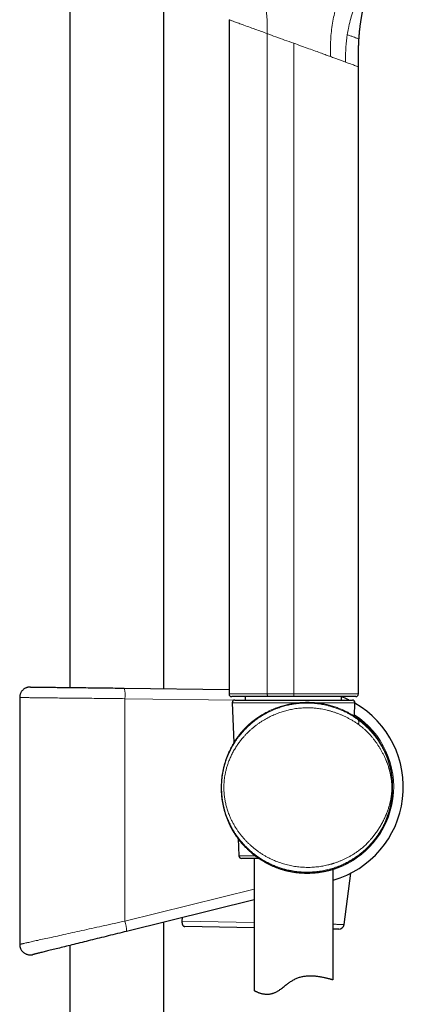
# Model space of a CAD drawing. Header units: millimetres. Extents: x 8 to 971, y 12 to 977.
# Tile 187 of 196: x 582 to 655, y 561 to 748. Entities that reach past the tile are written whole.
import ezdxf

# ---------------------------------------------------------------- set-up
doc = ezdxf.new("R2010")
doc.units = ezdxf.units.MM

msp = doc.modelspace()

# ---------------------------------------------------------------- linework, layer by layer
at = {"color": 7, "linetype": 'Continuous', "lineweight": 30}
for p, q in [((609.31, 621.22), (609.31, 913.41)), ((591.51, 906.84), (591.51, 621.44)), ((621.68, 747.83), (621.68, 620.2)), ((646.18, 620.2), (646.18, 738.92)), ((601.82, 621.31), (621.68, 621.08)), ((582.02, 619.52), (582.02, 572.81)), ((629.13, 619.7), (622.19, 619.7)), ((622.78, 619.06), (645.04, 619.06)), ((624.81, 619.06), (624.81, 619.7)), ((633.93, 619.7), (629.13, 619.7)), ((645.68, 619.7), (633.93, 619.7)), ((643.01, 619.06), (643.01, 619.7)), ((622.28, 618.54), (622.61, 610.99)), ((645.43, 616.01), (645.54, 618.54)), ((622.71, 611.16), (622.7, 611.14)), ((620.2, 602.49), (620.2, 602.48)), ((620.2, 602.48), (620.2, 602.48)), ((623.4, 592.82), (623.54, 589.54)), ((627.33, 589.06), (624.04, 589.06)), ((626.41, 589.06), (626.41, 564.08)), ((641.41, 566.11), (641.41, 587.05)), ((643.47, 576.56), (644.74, 586.29)), ((626.41, 581.25), (602.28, 575.27)), ((612.78, 577.18), (612.87, 577.9)), ((609.31, 314.32), (609.31, 577.01)), ((626.41, 575.96), (613.32, 576.17)), ((582.02, 572.81), (582.02, 572.81)), ((591.51, 572.61), (591.51, 314.32))]:
    msp.add_line(p, q, dxfattribs=at)
at = {"color": 252, "linetype": 'Continuous', "lineweight": 0}
for p, q in [((621.69, 747.83), (621.69, 620.2)), ((628.93, 620.2), (628.93, 745.2)), ((633.93, 620.2), (633.93, 743.38)), ((643.75, 739.81), (643.75, 740.27)), ((601.96, 619.31), (601.96, 577.21)), ((623.08, 619.06), (601.96, 619.31)), ((633.93, 619.7), (633.93, 620.2)), ((634.77, 618.54), (622.28, 618.54)), ((645.54, 618.54), (638.19, 618.54)), ((626.78, 615.5), (626.78, 615.49)), ((622.71, 611.16), (622.71, 611.16)), ((652.67, 602.48), (652.53, 602.48)), ((624.39, 591.6), (624.39, 591.6)), ((623.54, 589.54), (626.66, 589.54)), ((628.45, 588.38), (628.45, 588.38)), ((601.96, 577.21), (626.41, 583.27)), ((612.78, 577.18), (626.41, 576.96))]:
    msp.add_line(p, q, dxfattribs=at)
at = {"color": 7, "linetype": 'Continuous', "lineweight": 30, "flags": 128}
for points in [[(584.04, 621.52), (584.05, 621.52), (584.07, 621.52), (584.11, 621.52), (584.15, 621.52), (584.21, 621.52), (584.28, 621.52), (584.36, 621.52), (584.45, 621.52), (584.55, 621.52), (584.67, 621.52), (584.79, 621.52), (584.92, 621.51), (585.07, 621.51), (585.23, 621.51), (585.4, 621.51), (585.57, 621.51), (585.76, 621.5), (585.96, 621.5), (586.17, 621.5), (586.39, 621.5), (586.62, 621.49), (586.86, 621.49), (587.11, 621.49), (587.36, 621.49), (587.63, 621.48), (587.91, 621.48), (588.19, 621.48), (588.48, 621.47), (588.79, 621.47), (589.1, 621.46), (589.41, 621.46), (589.74, 621.46), (590.07, 621.45), (590.41, 621.45), (590.76, 621.44), (591.11, 621.44), (591.48, 621.44), (591.84, 621.43), (592.22, 621.43), (592.59, 621.42), (592.98, 621.42), (593.37, 621.41), (593.76, 621.41), (594.16, 621.4), (594.57, 621.4), (594.97, 621.39), (595.39, 621.39), (595.8, 621.38), (596.22, 621.38), (596.64, 621.37), (597.06, 621.37), (597.49, 621.36), (597.92, 621.36), (598.35, 621.35), (598.78, 621.35), (599.21, 621.34), (599.65, 621.34), (600.08, 621.33), (600.52, 621.33), (600.95, 621.32), (601.38, 621.32), (601.82, 621.31)], [(602.28, 575.27), (601.84, 575.17), (601.41, 575.06), (600.97, 574.95), (600.54, 574.84), (600.1, 574.74), (599.67, 574.63), (599.24, 574.52), (598.81, 574.41), (598.38, 574.31), (597.95, 574.2), (597.52, 574.1), (597.1, 573.99), (596.68, 573.89), (596.26, 573.78), (595.84, 573.68), (595.43, 573.58), (595.02, 573.48), (594.62, 573.38), (594.22, 573.28), (593.83, 573.18), (593.44, 573.08), (593.05, 572.99), (592.67, 572.9), (592.3, 572.8), (591.93, 572.71), (591.57, 572.62), (591.22, 572.54), (590.87, 572.45), (590.53, 572.37), (590.2, 572.28), (589.87, 572.2), (589.55, 572.12), (589.24, 572.05), (588.94, 571.97), (588.65, 571.9), (588.36, 571.83), (588.09, 571.76), (587.82, 571.69), (587.56, 571.63), (587.32, 571.57), (587.08, 571.51), (586.85, 571.45), (586.63, 571.4), (586.42, 571.35), (586.22, 571.3), (586.03, 571.25), (585.85, 571.21), (585.68, 571.17), (585.53, 571.13), (585.38, 571.09), (585.25, 571.06), (585.12, 571.03), (585.01, 571), (584.91, 570.97), (584.82, 570.95), (584.74, 570.93), (584.67, 570.91), (584.61, 570.9), (584.57, 570.89), (584.53, 570.88), (584.51, 570.87), (584.5, 570.87)], [(642.46, 575.69), (642.46, 575.69), (642.44, 575.69), (642.42, 575.69), (642.4, 575.69), (642.36, 575.7), (642.32, 575.7), (642.27, 575.7), (642.22, 575.7), (642.15, 575.7), (642.08, 575.7), (642, 575.7), (641.92, 575.7), (641.83, 575.7), (641.73, 575.71), (641.62, 575.71), (641.51, 575.71), (641.41, 575.71)]]:
    msp.add_lwpolyline(points, dxfattribs=at)
at = {"color": 252, "linetype": 'Continuous', "lineweight": 0, "flags": 128}
for points in [[(601.96, 619.31), (601.48, 619.32), (600.99, 619.32), (600.5, 619.33), (600.01, 619.33), (599.53, 619.34), (599.04, 619.34), (598.55, 619.35), (598.07, 619.35), (597.59, 619.36), (597.11, 619.36), (596.63, 619.37), (596.15, 619.37), (595.68, 619.38), (595.21, 619.38), (594.74, 619.39), (594.28, 619.39), (593.82, 619.4), (593.37, 619.4), (592.92, 619.41), (592.48, 619.41), (592.04, 619.42), (591.61, 619.42), (591.19, 619.43), (590.77, 619.43), (590.35, 619.44), (589.95, 619.44), (589.55, 619.44), (589.16, 619.45), (588.78, 619.45), (588.41, 619.46), (588.04, 619.46), (587.68, 619.46), (587.34, 619.47), (587, 619.47), (586.67, 619.48), (586.35, 619.48), (586.04, 619.48), (585.74, 619.49), (585.45, 619.49), (585.17, 619.49), (584.91, 619.49), (584.65, 619.5), (584.4, 619.5), (584.17, 619.5), (583.95, 619.5), (583.73, 619.51), (583.53, 619.51), (583.35, 619.51), (583.17, 619.51), (583.01, 619.51), (582.85, 619.52), (582.71, 619.52), (582.59, 619.52), (582.47, 619.52), (582.37, 619.52), (582.28, 619.52), (582.21, 619.52), (582.14, 619.52), (582.09, 619.52), (582.05, 619.52), (582.03, 619.52), (582.02, 619.52)], [(629.13, 619.7), (629.11, 619.71), (629.08, 619.72), (629.05, 619.74), (629.03, 619.77), (629.01, 619.81), (628.99, 619.85), (628.97, 619.9), (628.95, 619.95), (628.94, 620.01), (628.93, 620.07), (628.93, 620.14), (628.93, 620.2)], [(582.02, 572.81), (582.03, 572.82), (582.05, 572.82), (582.09, 572.83), (582.14, 572.84), (582.21, 572.86), (582.28, 572.87), (582.37, 572.89), (582.47, 572.91), (582.59, 572.94), (582.71, 572.97), (582.85, 573), (583.01, 573.03), (583.17, 573.07), (583.35, 573.11), (583.53, 573.15), (583.73, 573.19), (583.95, 573.24), (584.17, 573.29), (584.4, 573.34), (584.65, 573.39), (584.91, 573.45), (585.17, 573.51), (585.45, 573.57), (585.74, 573.64), (586.04, 573.7), (586.35, 573.77), (586.67, 573.84), (587, 573.91), (587.34, 573.99), (587.68, 574.06), (588.04, 574.14), (588.41, 574.22), (588.78, 574.31), (589.16, 574.39), (589.55, 574.48), (589.95, 574.56), (590.35, 574.65), (590.77, 574.74), (591.19, 574.84), (591.61, 574.93), (592.04, 575.03), (592.48, 575.12), (592.92, 575.22), (593.37, 575.32), (593.82, 575.42), (594.28, 575.52), (594.74, 575.62), (595.21, 575.72), (595.68, 575.83), (596.15, 575.93), (596.63, 576.04), (597.11, 576.14), (597.59, 576.25), (598.07, 576.36), (598.55, 576.46), (599.04, 576.57), (599.53, 576.68), (600.01, 576.78), (600.5, 576.89), (600.99, 577), (601.48, 577.11), (601.96, 577.21)], [(641.41, 576.62), (641.53, 576.62), (641.69, 576.62), (641.84, 576.61), (641.99, 576.61), (642.13, 576.6), (642.26, 576.6), (642.39, 576.6), (642.51, 576.59), (642.63, 576.59), (642.73, 576.59), (642.83, 576.58), (642.93, 576.58), (643.01, 576.58), (643.09, 576.57), (643.16, 576.57), (643.22, 576.57), (643.28, 576.57), (643.33, 576.57), (643.37, 576.57), (643.41, 576.57), (643.43, 576.57), (643.45, 576.56), (643.46, 576.56), (643.47, 576.56), (643.47, 576.56)]]:
    msp.add_lwpolyline(points, dxfattribs=at)
at = {"color": 252, "linetype": 'Continuous', "lineweight": 0}
for centre, radius, start, end in [((595.85, 619.87), 6.14, 354.7571, 13.5566), ((636.55, 602.59), 16.32, 287.3159, 57.0038), ((645.5, 614.89), 0.764, 328.0241, 36.7333), ((596.29, 575.31), 5.98, 359.6556, 18.5754)]:
    msp.add_arc(centre, radius, start, end, dxfattribs=at)
at = {"color": 7, "linetype": 'Continuous', "lineweight": 30}
for centre, radius, start, end in [((622.18, 620.2), 0.5, 180.0028, 270), ((622.78, 618.56), 0.5, 90, 182.4813), ((636.38, 602.59), 18.32, 64.1075, 68.7935), ((645.04, 618.56), 0.5, 357.5187, 90), ((645.68, 620.2), 0.5, 270, 360), ((636.38, 602.59), 18.32, 285.9246, 60.0321), ((636.41, 602.48), 16.27, 302.8219, 52.1726), ((624.04, 589.56), 0.5, 182.4813, 270), ((642.48, 576.69), 1, 269.0677, 352.5473)]:
    msp.add_arc(centre, radius, start, end, dxfattribs=at)
at = {"color": 252, "linetype": 'Continuous', "lineweight": 0}
for points, knots in [([(645.81, 759.78), (645.7, 759.47), (645.49, 758.83), (645.11, 757.87), (644.66, 756.82), (644.11, 755.63), (643.49, 754.28), (642.89, 752.88), (642.37, 751.47), (641.93, 750.11), (641.56, 748.67), (641.26, 747.16), (641.05, 745.61), (640.92, 744.03), (640.88, 742.44), (640.88, 741.38), (640.88, 740.85)], [0, 0, 0, 0, 0.083358, 0.166735, 0.25006, 0.333381, 0.416708, 0.500005, 0.562499, 0.624982, 0.687467, 0.749961, 0.812448, 0.874963, 0.937477, 1, 1, 1, 1]), ([(646.3, 752.32), (646.21, 752.12), (645.94, 751.54), (645.53, 750.47), (645.06, 749.12), (644.63, 747.69), (644.29, 746.31), (644.14, 745.4), (644.08, 745.01)], [0, 0, 0, 0, 0.098273, 0.287868, 0.47762, 0.667482, 0.857274, 1, 1, 1, 1]), ([(628.6, 750.64), (628.66, 750.19), (628.79, 749.29), (628.89, 747.93), (628.93, 746.56), (628.93, 745.65), (628.93, 745.2)], [0, 0, 0, 0, 0.249992, 0.499983, 0.749987, 1, 1, 1, 1]), ([(628.93, 745.2), (628.54, 745.34), (627.77, 745.62), (626.71, 746), (625.6, 746.4), (624.5, 746.8), (623.49, 747.17), (622.71, 747.45), (622.16, 747.66), (621.8, 747.78), (621.73, 747.82), (621.69, 747.83)], [0, 0, 0, 0, 0.098117, 0.193292, 0.285559, 0.418532, 0.54521, 0.665769, 0.780411, 0.890464, 1, 1, 1, 1]), ([(633.93, 743.38), (633.36, 743.58), (632.21, 743.99), (630.52, 744.59), (629.46, 745), (628.93, 745.2)], [0, 0, 0, 0, 0.333334, 0.666666, 1, 1, 1, 1]), ([(643.75, 740.27), (643.76, 741.06), (643.79, 742.66), (643.98, 744.23), (644.08, 745.01)], [0, 0, 0, 0, 0.499975, 1, 1, 1, 1]), ([(644.05, 745.02), (644.14, 744.98), (644.47, 744.86), (644.97, 744.68), (645.48, 744.5), (645.86, 744.36), (646.12, 744.26), (646.27, 744.21), (646.29, 744.2), (646.3, 744.2)], [0, 0, 0, 0, 0.058731, 0.215948, 0.373067, 0.529817, 0.686678, 0.843942, 1, 1, 1, 1]), ([(633.93, 743.38), (634.43, 743.2), (635.4, 742.85), (636.78, 742.35), (638.05, 741.9), (639.14, 741.5), (640.07, 741.16), (640.62, 740.95), (640.88, 740.86)], [0, 0, 0, 0, 0.204327, 0.395485, 0.573482, 0.738325, 0.874393, 1, 1, 1, 1]), ([(640.88, 740.86), (641.17, 740.75), (641.7, 740.55), (642.2, 740.37), (642.43, 740.28)], [0, 0, 0, 0, 0.530058, 1, 1, 1, 1]), ([(642.43, 740.28), (642.66, 740.2), (643.13, 740.03), (643.55, 739.88), (643.75, 739.81)], [0, 0, 0, 0, 0.50398, 1, 1, 1, 1]), ([(646.18, 738.92), (646.18, 738.92), (646.18, 738.92), (646.02, 738.98), (645.32, 739.24), (644.45, 739.55), (643.86, 739.77), (643.75, 739.81)], [0, 0, 0, 0, 0.000034, 0.297953, 0.606503, 0.926855, 1, 1, 1, 1]), ([(621.69, 620.2), (621.7, 620.2), (621.71, 620.2), (621.77, 620.2), (621.84, 620.2), (621.94, 620.2), (622.05, 620.2), (622.19, 620.2), (622.36, 620.2), (622.54, 620.2), (622.74, 620.2), (622.95, 620.2), (623.19, 620.2), (623.45, 620.2), (623.73, 620.2), (624.03, 620.2), (624.34, 620.2), (624.67, 620.2), (625.02, 620.2), (625.38, 620.2), (625.75, 620.2), (626.14, 620.2), (626.55, 620.2), (626.97, 620.2), (627.41, 620.2), (627.88, 620.2), (628.39, 620.2), (628.75, 620.2), (628.93, 620.2)], [0, 0, 0, 0, 0.037442, 0.074916, 0.112391, 0.149832, 0.188362, 0.226926, 0.265491, 0.30402, 0.341462, 0.378936, 0.41641, 0.453852, 0.492381, 0.530946, 0.56951, 0.60804, 0.645481, 0.682956, 0.72043, 0.757872, 0.796401, 0.834966, 0.873531, 0.91206, 0.95603, 1, 1, 1, 1]), ([(622.19, 619.7), (622.12, 619.71), (621.99, 619.73), (621.83, 619.84), (621.71, 620.01), (621.7, 620.14), (621.69, 620.2)], [0, 0, 0, 0, 0.249998, 0.500002, 0.750002, 1, 1, 1, 1]), ([(628.93, 620.2), (629.08, 620.2), (629.39, 620.2), (629.87, 620.2), (630.36, 620.2), (630.85, 620.2), (631.36, 620.2), (631.87, 620.2), (632.39, 620.2), (632.91, 620.2), (633.42, 620.2), (633.76, 620.2), (633.93, 620.2)], [0, 0, 0, 0, 0.098824, 0.197731, 0.296639, 0.395462, 0.497153, 0.598939, 0.700723, 0.802417, 0.901123, 1, 1, 1, 1]), ([(633.93, 620.2), (634.1, 620.2), (634.44, 620.2), (634.95, 620.2), (635.45, 620.2), (635.96, 620.2), (636.47, 620.2), (636.98, 620.2), (637.49, 620.2), (637.98, 620.2), (638.46, 620.2), (638.93, 620.2), (639.39, 620.2), (639.85, 620.2), (640.29, 620.2), (640.74, 620.2), (641.17, 620.2), (641.58, 620.2), (641.97, 620.2), (642.35, 620.2), (642.71, 620.2), (643.06, 620.2), (643.4, 620.2), (643.73, 620.2), (644.03, 620.2), (644.32, 620.2), (644.58, 620.2), (644.82, 620.2), (645.05, 620.2), (645.25, 620.2), (645.44, 620.2), (645.61, 620.2), (645.76, 620.2), (645.88, 620.2), (645.98, 620.2), (646.06, 620.2), (646.12, 620.2), (646.16, 620.2), (646.18, 620.2), (646.18, 620.2), (646.18, 620.2)], [0, 0, 0, 0, 0.026451, 0.052925, 0.079399, 0.10585, 0.133069, 0.160313, 0.187557, 0.214776, 0.241227, 0.267701, 0.294175, 0.320625, 0.347845, 0.375089, 0.402333, 0.429552, 0.456003, 0.482477, 0.50895, 0.535401, 0.56262, 0.589864, 0.617108, 0.644328, 0.670779, 0.697252, 0.723726, 0.750177, 0.777396, 0.80464, 0.831884, 0.859103, 0.885554, 0.912028, 0.938502, 0.964953, 0.992172, 1, 1, 1, 1]), ([(652.67, 602.48), (652.67, 602.42), (652.67, 602.29), (652.66, 602.09), (652.66, 601.9), (652.65, 601.7), (652.64, 601.5), (652.62, 601.3), (652.61, 601.1), (652.58, 600.84), (652.54, 600.5), (652.5, 600.2), (652.47, 600.01), (652.46, 599.91), (652.44, 599.82), (652.43, 599.73), (652.41, 599.63), (652.39, 599.54), (652.36, 599.36), (652.3, 599.1), (652.23, 598.76), (652.14, 598.41), (652.04, 598.07), (651.94, 597.74), (651.87, 597.5), (651.81, 597.34), (651.79, 597.27), (651.76, 597.19), (651.73, 597.12), (651.71, 597.04), (651.68, 596.97), (651.62, 596.8), (651.52, 596.54), (651.37, 596.18), (651.21, 595.84), (651.08, 595.56), (650.97, 595.34), (650.88, 595.17), (650.79, 594.99), (650.7, 594.82), (650.6, 594.65), (650.51, 594.49), (650.41, 594.31), (650.29, 594.11), (650.16, 593.91), (650.02, 593.71), (649.91, 593.54), (649.83, 593.42), (649.77, 593.33), (649.7, 593.24), (649.64, 593.15), (649.57, 593.06), (649.5, 592.97), (649.44, 592.88), (649.31, 592.71), (649.12, 592.48), (648.87, 592.18), (648.63, 591.9), (648.41, 591.66), (648.23, 591.47), (648.09, 591.32), (647.94, 591.17), (647.78, 591.02), (647.6, 590.85), (647.4, 590.66), (647.18, 590.47), (646.96, 590.28), (646.73, 590.09), (646.49, 589.9), (646.25, 589.72), (645.97, 589.52), (645.66, 589.3), (645.32, 589.08), (644.98, 588.86), (644.64, 588.66), (644.29, 588.46), (643.94, 588.28), (643.61, 588.11), (643.32, 587.97), (643.05, 587.86), (642.79, 587.74), (642.53, 587.64), (642.27, 587.54), (642, 587.44), (641.74, 587.35), (641.39, 587.23), (640.96, 587.1), (640.43, 586.96), (639.9, 586.84), (639.37, 586.73), (638.84, 586.65), (638.3, 586.58), (637.77, 586.53), (637.23, 586.49), (636.69, 586.48), (636.16, 586.48), (635.62, 586.5), (635.08, 586.53), (634.53, 586.59), (633.99, 586.66), (633.49, 586.75), (633.05, 586.84), (632.66, 586.92), (632.28, 587.02), (631.91, 587.12), (631.55, 587.23), (631.2, 587.35), (630.82, 587.48), (630.43, 587.63), (630.02, 587.79), (629.61, 587.97), (629.21, 588.17), (628.8, 588.38), (628.41, 588.59), (628.03, 588.81), (627.66, 589.04), (627.29, 589.29), (626.96, 589.51), (626.7, 589.71), (626.5, 589.86), (626.3, 590.01), (626.09, 590.18), (625.86, 590.37), (625.62, 590.59), (625.43, 590.75), (625.31, 590.87), (625.24, 590.93), (625.18, 591), (625.12, 591.05), (625.06, 591.11), (624.99, 591.18), (624.89, 591.28), (624.75, 591.42), (624.58, 591.6), (624.4, 591.79), (624.2, 592.02), (624, 592.25), (623.81, 592.48), (623.63, 592.71), (623.46, 592.93), (623.31, 593.13), (623.17, 593.33), (623.02, 593.54), (622.88, 593.76), (622.74, 593.97), (622.65, 594.11), (622.61, 594.19), (622.59, 594.21), (622.58, 594.23), (622.57, 594.25), (622.55, 594.28), (622.46, 594.43), (622.29, 594.71), (622.07, 595.13), (621.87, 595.53), (621.71, 595.86), (621.59, 596.13), (621.51, 596.33), (621.42, 596.52), (621.35, 596.72), (621.26, 596.94), (621.15, 597.24), (621.02, 597.63), (620.88, 598.09), (620.78, 598.46), (620.71, 598.73), (620.67, 598.91), (620.63, 599.09), (620.59, 599.26), (620.56, 599.44), (620.5, 599.75), (620.42, 600.21), (620.35, 600.8), (620.3, 601.4), (620.27, 601.99), (620.26, 602.56), (620.27, 603.13), (620.3, 603.68), (620.35, 604.11), (620.38, 604.42), (620.41, 604.61), (620.43, 604.8), (620.46, 604.98), (620.49, 605.17), (620.53, 605.36), (620.58, 605.63), (620.65, 605.97), (620.75, 606.4), (620.87, 606.83), (620.98, 607.2), (621.08, 607.5), (621.16, 607.73), (621.24, 607.97), (621.33, 608.19), (621.41, 608.41), (621.52, 608.67), (621.66, 609), (621.85, 609.4), (622.03, 609.76), (622.2, 610.09), (622.32, 610.29), (622.4, 610.43), (622.44, 610.5), (622.47, 610.56), (622.51, 610.62), (622.55, 610.69), (622.59, 610.76), (622.66, 610.87), (622.77, 611.04), (622.91, 611.26), (623.08, 611.5), (623.25, 611.75), (623.43, 611.99), (623.61, 612.22), (623.78, 612.44), (623.95, 612.65), (624.12, 612.86), (624.31, 613.07), (624.54, 613.33), (624.83, 613.63), (625.16, 613.95), (625.45, 614.22), (625.69, 614.44), (625.85, 614.57), (625.95, 614.66), (626, 614.71), (626.05, 614.75), (626.11, 614.79), (626.16, 614.83), (626.31, 614.96), (626.56, 615.15), (626.92, 615.42), (627.27, 615.67), (627.6, 615.88), (627.9, 616.07), (628.17, 616.23), (628.45, 616.4), (628.74, 616.55), (629.02, 616.7), (629.3, 616.84), (629.57, 616.97), (629.85, 617.09), (630.12, 617.21), (630.4, 617.32), (630.67, 617.43), (631, 617.55), (631.38, 617.68), (631.83, 617.82), (632.27, 617.94), (632.72, 618.06), (633.16, 618.15), (633.64, 618.24), (634.15, 618.33), (634.7, 618.4), (635.25, 618.45), (635.8, 618.48), (636.29, 618.49), (636.73, 618.49), (637.11, 618.48), (637.5, 618.46), (637.88, 618.43), (638.27, 618.39), (638.66, 618.34), (639.08, 618.28), (639.53, 618.2), (640.01, 618.1), (640.39, 618.01), (640.68, 617.94), (640.87, 617.89), (641.06, 617.83), (641.25, 617.78), (641.44, 617.72), (641.67, 617.64), (641.96, 617.54), (642.29, 617.42), (642.62, 617.29), (642.95, 617.15), (643.28, 617.01), (643.62, 616.85), (643.94, 616.69), (644.31, 616.5), (644.72, 616.26), (645.19, 615.98), (645.66, 615.67), (645.96, 615.45), (646.12, 615.34)], [0, 0, 0, 0, 0.002124, 0.00426, 0.006409, 0.008572, 0.010753, 0.012952, 0.015172, 0.017413, 0.021942, 0.026644, 0.027725, 0.028815, 0.029915, 0.031024, 0.032143, 0.033271, 0.03441, 0.038443, 0.042658, 0.047059, 0.051648, 0.055844, 0.06019, 0.061186, 0.06219, 0.063201, 0.064221, 0.065247, 0.066282, 0.067324, 0.072145, 0.07716, 0.082369, 0.087059, 0.089561, 0.092159, 0.094854, 0.097645, 0.100191, 0.10247, 0.105393, 0.108523, 0.11186, 0.115323, 0.118408, 0.119922, 0.121437, 0.122952, 0.124467, 0.125982, 0.127497, 0.129013, 0.130528, 0.13608, 0.14139, 0.146459, 0.151287, 0.154198, 0.157015, 0.159737, 0.162505, 0.165699, 0.169659, 0.173494, 0.177204, 0.181085, 0.184971, 0.188856, 0.19274, 0.197915, 0.203006, 0.208016, 0.212944, 0.217791, 0.222558, 0.22754, 0.230992, 0.234413, 0.237802, 0.24116, 0.244487, 0.247784, 0.251051, 0.254289, 0.260609, 0.266863, 0.273053, 0.279185, 0.285261, 0.291286, 0.297265, 0.3032, 0.309097, 0.314977, 0.320887, 0.326825, 0.332797, 0.338807, 0.344859, 0.349211, 0.353588, 0.357992, 0.362048, 0.366157, 0.370324, 0.374549, 0.379352, 0.384232, 0.389189, 0.394225, 0.399341, 0.404514, 0.409206, 0.414163, 0.419261, 0.424503, 0.427659, 0.430411, 0.43322, 0.436112, 0.439724, 0.443459, 0.447318, 0.448357, 0.449405, 0.450462, 0.451527, 0.452149, 0.453403, 0.454778, 0.457269, 0.460078, 0.463207, 0.466655, 0.470423, 0.473807, 0.477193, 0.480335, 0.483322, 0.486154, 0.488832, 0.492131, 0.49516, 0.497602, 0.497907, 0.498208, 0.498505, 0.498799, 0.499089, 0.499375, 0.50498, 0.510371, 0.515547, 0.52051, 0.523024, 0.525479, 0.527876, 0.530214, 0.532766, 0.535597, 0.541159, 0.546589, 0.551889, 0.553937, 0.555964, 0.557972, 0.559961, 0.56193, 0.563881, 0.57055, 0.577144, 0.583667, 0.590127, 0.596528, 0.602514, 0.608557, 0.614663, 0.616734, 0.618812, 0.620899, 0.622994, 0.625097, 0.627208, 0.629328, 0.634084, 0.638961, 0.64396, 0.649082, 0.651816, 0.654583, 0.657386, 0.660223, 0.662809, 0.665114, 0.669909, 0.67495, 0.680238, 0.683864, 0.687597, 0.688449, 0.689308, 0.690171, 0.69104, 0.691915, 0.692795, 0.69368, 0.696554, 0.699653, 0.702975, 0.706522, 0.710172, 0.713469, 0.716578, 0.719687, 0.722796, 0.725995, 0.729462, 0.735035, 0.740352, 0.745413, 0.748613, 0.751702, 0.752493, 0.753276, 0.754052, 0.754819, 0.75558, 0.756332, 0.761531, 0.76659, 0.771508, 0.776287, 0.779944, 0.783516, 0.787003, 0.790944, 0.794431, 0.797875, 0.801277, 0.804639, 0.807959, 0.811238, 0.814477, 0.817677, 0.822854, 0.827974, 0.833039, 0.838052, 0.843014, 0.847927, 0.854016, 0.860071, 0.866096, 0.872096, 0.878077, 0.88228, 0.886511, 0.890771, 0.895062, 0.899386, 0.903744, 0.908139, 0.913639, 0.919222, 0.924891, 0.927142, 0.929408, 0.931687, 0.933981, 0.936289, 0.938611, 0.942696, 0.946845, 0.951057, 0.955335, 0.959678, 0.964086, 0.968562, 0.972697, 0.979239, 0.98597, 0.99289, 1, 1, 1, 1]), ([(646.15, 614.48), (645.98, 614.6), (645.65, 614.82), (645.12, 615.15), (644.6, 615.45), (644.06, 615.73), (643.53, 615.99), (642.99, 616.23), (642.46, 616.45), (641.92, 616.65), (641.37, 616.83), (640.83, 616.99), (640.27, 617.14), (639.72, 617.26), (639.17, 617.37), (638.66, 617.44), (638.21, 617.5), (637.81, 617.54), (637.49, 617.56), (637.25, 617.57), (637.09, 617.58), (636.93, 617.58), (636.78, 617.59), (636.62, 617.59), (636.33, 617.59), (635.92, 617.58), (635.38, 617.55), (634.84, 617.5), (634.3, 617.43), (633.79, 617.34), (633.32, 617.25), (632.87, 617.15), (632.43, 617.04), (631.99, 616.91), (631.55, 616.77), (631.1, 616.62), (630.64, 616.44), (630.18, 616.25), (629.72, 616.04), (629.27, 615.82), (628.82, 615.58), (628.36, 615.32), (627.89, 615.03), (627.4, 614.71), (626.93, 614.37), (626.46, 614.01), (626.01, 613.63), (625.58, 613.24), (625.15, 612.84), (624.75, 612.42), (624.4, 612.03), (624.11, 611.69), (623.87, 611.39), (623.64, 611.08), (623.41, 610.78), (623.2, 610.46), (622.98, 610.13), (622.77, 609.79), (622.55, 609.42), (622.35, 609.05), (622.16, 608.68), (621.99, 608.3), (621.82, 607.92), (621.67, 607.55), (621.54, 607.21), (621.43, 606.89), (621.33, 606.57), (621.23, 606.24), (621.14, 605.92), (621.07, 605.6), (620.98, 605.21), (620.89, 604.74), (620.81, 604.2), (620.76, 603.66), (620.72, 603.11), (620.71, 602.62), (620.71, 602.19), (620.72, 601.8), (620.75, 601.41), (620.78, 601.02), (620.83, 600.64), (620.89, 600.25), (620.96, 599.86), (621.04, 599.45), (621.14, 599.04), (621.26, 598.63), (621.38, 598.22), (621.52, 597.81), (621.67, 597.41), (621.82, 597.05), (621.96, 596.72), (622.1, 596.42), (622.24, 596.13), (622.4, 595.83), (622.56, 595.54), (622.72, 595.25), (622.94, 594.89), (623.21, 594.47), (623.54, 594), (623.9, 593.54), (624.27, 593.09), (624.65, 592.65), (625.05, 592.23), (625.46, 591.83), (625.89, 591.44), (626.34, 591.06), (626.8, 590.69), (627.28, 590.34), (627.77, 590.01), (628.28, 589.69), (628.76, 589.41), (629.22, 589.17), (629.65, 588.96), (630.08, 588.76), (630.51, 588.57), (630.97, 588.39), (631.46, 588.22), (631.99, 588.05), (632.51, 587.9), (633.04, 587.77), (633.57, 587.66), (634.11, 587.57), (634.65, 587.49), (635.19, 587.43), (635.73, 587.4), (636.27, 587.38), (636.8, 587.37), (637.34, 587.39), (637.87, 587.43), (638.4, 587.48), (638.92, 587.55), (639.42, 587.63), (639.92, 587.72), (640.31, 587.81), (640.6, 587.89), (640.79, 587.94), (640.98, 587.99), (641.17, 588.05), (641.36, 588.1), (641.67, 588.2), (642.08, 588.34), (642.6, 588.54), (643.12, 588.75), (643.63, 588.99), (644.06, 589.2), (644.41, 589.39), (644.68, 589.54), (644.96, 589.7), (645.23, 589.87), (645.5, 590.04), (645.77, 590.22), (646.06, 590.41), (646.35, 590.63), (646.65, 590.86), (646.95, 591.1), (647.23, 591.35), (647.51, 591.6), (647.78, 591.87), (648.08, 592.18), (648.42, 592.55), (648.7, 592.88), (648.89, 593.1), (648.98, 593.22), (649.08, 593.35), (649.17, 593.47), (649.27, 593.6), (649.42, 593.79), (649.61, 594.06), (649.85, 594.41), (650.08, 594.77), (650.31, 595.14), (650.53, 595.51), (650.73, 595.88), (650.92, 596.24), (651.09, 596.58), (651.26, 596.95), (651.38, 597.23), (651.45, 597.4), (651.47, 597.45), (651.49, 597.5), (651.51, 597.55), (651.53, 597.6), (651.55, 597.64), (651.61, 597.79), (651.7, 598.03), (651.82, 598.36), (651.92, 598.69), (652.01, 598.99), (652.09, 599.27), (652.14, 599.47), (652.17, 599.59), (652.19, 599.65), (652.2, 599.71), (652.21, 599.76), (652.23, 599.82), (652.24, 599.88), (652.26, 599.97), (652.29, 600.11), (652.32, 600.29), (652.36, 600.47), (652.38, 600.65), (652.41, 600.82), (652.43, 601), (652.46, 601.22), (652.49, 601.5), (652.51, 601.83), (652.52, 602.16), (652.53, 602.37), (652.53, 602.48)], [0, 0, 0, 0, 0.008133, 0.016106, 0.023924, 0.031589, 0.039109, 0.046356, 0.053472, 0.060461, 0.067331, 0.074207, 0.080972, 0.087632, 0.094194, 0.100665, 0.105359, 0.110011, 0.114626, 0.116429, 0.118228, 0.120021, 0.12181, 0.123594, 0.125374, 0.131529, 0.137668, 0.143802, 0.149936, 0.156079, 0.161211, 0.166359, 0.171528, 0.176722, 0.181945, 0.187202, 0.192937, 0.1987, 0.204496, 0.21033, 0.216207, 0.22201, 0.228803, 0.235631, 0.242501, 0.249419, 0.2564, 0.263379, 0.270362, 0.277355, 0.284416, 0.289049, 0.293657, 0.298242, 0.302806, 0.307352, 0.31188, 0.317013, 0.322085, 0.327099, 0.332058, 0.336966, 0.341826, 0.346904, 0.350912, 0.354877, 0.3588, 0.362684, 0.366533, 0.370349, 0.374135, 0.380434, 0.386662, 0.392836, 0.398972, 0.405088, 0.409455, 0.413825, 0.418207, 0.422606, 0.427028, 0.43148, 0.435967, 0.440785, 0.445652, 0.450574, 0.455557, 0.460607, 0.46573, 0.470664, 0.474507, 0.478383, 0.482292, 0.486237, 0.490219, 0.494239, 0.4983, 0.505189, 0.512123, 0.519111, 0.526158, 0.53321, 0.540093, 0.546973, 0.553856, 0.560747, 0.567823, 0.574851, 0.581838, 0.588789, 0.595784, 0.601291, 0.606762, 0.612202, 0.617613, 0.623, 0.629247, 0.635457, 0.641637, 0.647794, 0.653935, 0.660098, 0.666242, 0.672377, 0.678511, 0.68465, 0.6907, 0.696774, 0.702881, 0.709027, 0.715219, 0.721047, 0.726925, 0.732861, 0.73521, 0.737569, 0.739938, 0.742317, 0.744707, 0.747108, 0.753813, 0.760603, 0.767485, 0.774463, 0.781543, 0.785563, 0.789618, 0.793707, 0.797833, 0.801996, 0.806196, 0.810434, 0.815531, 0.820615, 0.825688, 0.83066, 0.835728, 0.840914, 0.845872, 0.853522, 0.861402, 0.863505, 0.865624, 0.867759, 0.86991, 0.872077, 0.874261, 0.880108, 0.885998, 0.891934, 0.897914, 0.903941, 0.910224, 0.915728, 0.921078, 0.926274, 0.932897, 0.933624, 0.934348, 0.935068, 0.935785, 0.936498, 0.937208, 0.937915, 0.943016, 0.947891, 0.952541, 0.956969, 0.960684, 0.964231, 0.965005, 0.96577, 0.966527, 0.967276, 0.968016, 0.968748, 0.969472, 0.971854, 0.974173, 0.976429, 0.978624, 0.980761, 0.982842, 0.984868, 0.988793, 0.992607, 0.996335, 1, 1, 1, 1]), ([(646.07, 615.57), (646.05, 615.58), (646.01, 615.62), (645.91, 615.69), (645.79, 615.77), (645.63, 615.88), (645.44, 616), (645.2, 616.15), (644.96, 616.3), (644.71, 616.45), (644.45, 616.59), (644.18, 616.74), (643.9, 616.88), (643.59, 617.03), (643.27, 617.18), (642.93, 617.33), (642.57, 617.47), (642.18, 617.62), (641.76, 617.77), (641.33, 617.91), (640.9, 618.03), (640.49, 618.14), (640.09, 618.23), (639.69, 618.32), (639.27, 618.4), (638.86, 618.46), (638.46, 618.51), (638.06, 618.56), (637.66, 618.59), (637.25, 618.61), (636.83, 618.63), (636.4, 618.63), (635.97, 618.62), (635.54, 618.6), (635.12, 618.57), (634.69, 618.53), (634.27, 618.48), (633.84, 618.42), (633.41, 618.35), (632.98, 618.26), (632.56, 618.16), (632.1, 618.04), (631.6, 617.9), (631.08, 617.73), (630.56, 617.54), (630.06, 617.34), (629.56, 617.12), (629.09, 616.9), (628.66, 616.67), (628.27, 616.46), (627.88, 616.23), (627.5, 615.99), (627.13, 615.75), (626.9, 615.58), (626.78, 615.49)], [0, 0, 0, 0, 0.008288, 0.025318, 0.042348, 0.059365, 0.082579, 0.105806, 0.129021, 0.148911, 0.168816, 0.188721, 0.208613, 0.228971, 0.249345, 0.269719, 0.290077, 0.31247, 0.334885, 0.357298, 0.379689, 0.398245, 0.416823, 0.435409, 0.453984, 0.472538, 0.489441, 0.506357, 0.523272, 0.540175, 0.557539, 0.574919, 0.592298, 0.609662, 0.62662, 0.643592, 0.660565, 0.677522, 0.694969, 0.712431, 0.729893, 0.747341, 0.769595, 0.791864, 0.814119, 0.836865, 0.859625, 0.882373, 0.901861, 0.921355, 0.940844, 0.96056, 0.980283, 1, 1, 1, 1]), ([(626.78, 615.49), (626.69, 615.43), (626.52, 615.31), (626.27, 615.11), (626.01, 614.9), (625.75, 614.68), (625.49, 614.45), (625.21, 614.19), (624.89, 613.89), (624.56, 613.54), (624.23, 613.18), (623.91, 612.8), (623.59, 612.41), (623.29, 612), (622.99, 611.59), (622.81, 611.3), (622.71, 611.16)], [0, 0, 0, 0, 0.0578898, 0.1158096, 0.1737024, 0.232589, 0.2915035, 0.3503945, 0.4301331, 0.5099717, 0.5898269, 0.6695885, 0.752146, 0.8347796, 0.9174254, 1, 1, 1, 1]), ([(646.12, 615.34), (646.23, 615.26), (646.47, 615.08), (646.82, 614.8), (647.17, 614.5), (647.5, 614.21), (647.79, 613.94), (648.03, 613.7), (648.25, 613.47), (648.42, 613.29), (648.54, 613.17), (648.6, 613.1), (648.66, 613.03), (648.71, 612.97), (648.77, 612.9), (648.84, 612.83), (648.94, 612.71), (649.06, 612.57), (649.2, 612.39), (649.35, 612.2), (649.5, 612), (649.64, 611.81), (649.78, 611.62), (649.91, 611.42), (650.04, 611.23), (650.16, 611.06), (650.26, 610.89), (650.36, 610.73), (650.45, 610.59), (650.52, 610.46), (650.57, 610.37), (650.6, 610.32), (650.61, 610.29), (650.63, 610.27), (650.64, 610.25), (650.65, 610.23), (650.66, 610.2), (650.74, 610.07), (650.87, 609.83), (651.04, 609.49), (651.17, 609.21), (651.27, 609), (651.34, 608.85), (651.4, 608.7), (651.47, 608.54), (651.55, 608.33), (651.65, 608.07), (651.76, 607.78), (651.87, 607.46), (651.94, 607.22), (651.99, 607.06), (652.01, 607.02), (652.02, 606.97), (652.03, 606.92), (652.05, 606.87), (652.09, 606.71), (652.17, 606.44), (652.26, 606.05), (652.33, 605.75), (652.37, 605.55), (652.39, 605.44), (652.41, 605.33), (652.43, 605.22), (652.45, 605.11), (652.46, 605.01), (652.48, 604.9), (652.51, 604.72), (652.54, 604.47), (652.58, 604.15), (652.61, 603.82), (652.63, 603.49), (652.65, 603.16), (652.66, 602.82), (652.67, 602.59), (652.67, 602.48)], [0, 0, 0, 0, 0.028756, 0.05865, 0.089696, 0.121819, 0.149413, 0.170786, 0.193122, 0.216425, 0.222738, 0.229119, 0.235568, 0.242051, 0.246122, 0.254655, 0.263898, 0.278521, 0.294629, 0.312223, 0.331303, 0.347338, 0.364328, 0.381621, 0.397918, 0.41322, 0.427526, 0.440836, 0.453149, 0.46316, 0.472399, 0.474367, 0.476296, 0.478186, 0.480037, 0.481849, 0.483622, 0.485357, 0.513976, 0.541138, 0.566843, 0.578456, 0.589747, 0.600714, 0.612043, 0.62555, 0.647476, 0.668675, 0.689149, 0.715073, 0.718376, 0.721657, 0.724917, 0.728156, 0.731374, 0.73457, 0.761041, 0.786497, 0.81096, 0.817983, 0.824923, 0.83178, 0.838556, 0.845251, 0.851865, 0.8584, 0.864857, 0.884588, 0.903821, 0.922587, 0.941712, 0.961336, 0.980749, 1, 1, 1, 1]), ([(652.53, 602.48), (652.53, 602.55), (652.53, 602.68), (652.52, 602.88), (652.51, 603.07), (652.5, 603.27), (652.48, 603.5), (652.46, 603.77), (652.42, 604.06), (652.39, 604.3), (652.36, 604.48), (652.34, 604.61), (652.31, 604.73), (652.29, 604.85), (652.25, 605.04), (652.19, 605.3), (652.13, 605.54), (652.09, 605.7), (652.07, 605.78), (652.05, 605.85), (652.03, 605.93), (652.01, 606.01), (651.98, 606.09), (651.94, 606.24), (651.86, 606.49), (651.75, 606.81), (651.64, 607.1), (651.55, 607.34), (651.46, 607.55), (651.38, 607.75), (651.29, 607.97), (651.18, 608.21), (651.05, 608.47), (650.92, 608.74), (650.78, 609.01), (650.6, 609.35), (650.37, 609.75), (650.1, 610.2), (649.81, 610.65), (649.55, 611.03), (649.33, 611.33), (649.16, 611.55), (648.99, 611.77), (648.81, 611.99), (648.63, 612.21), (648.38, 612.5), (648.06, 612.84), (647.69, 613.22), (647.31, 613.57), (646.93, 613.9), (646.55, 614.2), (646.28, 614.39), (646.15, 614.48)], [0, 0, 0, 0, 0.011781, 0.023644, 0.03562, 0.047737, 0.060024, 0.078203, 0.0971, 0.116781, 0.12532, 0.13336, 0.141588, 0.150008, 0.158621, 0.181018, 0.204676, 0.210163, 0.215715, 0.221333, 0.227017, 0.232767, 0.238583, 0.244465, 0.268217, 0.293199, 0.319419, 0.335454, 0.351923, 0.368827, 0.383706, 0.405214, 0.427126, 0.449442, 0.472164, 0.495293, 0.535162, 0.574815, 0.614259, 0.65475, 0.675699, 0.696336, 0.716659, 0.736673, 0.757887, 0.780503, 0.819951, 0.858219, 0.895329, 0.931309, 0.966189, 1, 1, 1, 1]), ([(622.71, 611.16), (622.6, 610.96), (622.36, 610.58), (622.04, 609.99), (621.74, 609.39), (621.46, 608.77), (621.21, 608.13), (620.98, 607.47), (620.78, 606.81), (620.62, 606.16), (620.49, 605.55), (620.38, 604.95), (620.3, 604.34), (620.24, 603.72), (620.2, 603.1), (620.2, 602.69), (620.2, 602.48)], [0, 0, 0, 0, 0.073603, 0.147269, 0.220936, 0.294538, 0.370278, 0.446088, 0.521898, 0.597638, 0.663196, 0.728843, 0.796434, 0.864024, 0.932012, 1, 1, 1, 1]), ([(620.2, 602.48), (620.2, 602.32), (620.2, 601.99), (620.23, 601.43), (620.28, 600.82), (620.36, 600.15), (620.47, 599.49), (620.61, 598.82), (620.78, 598.16), (620.98, 597.49), (621.21, 596.84), (621.46, 596.2), (621.74, 595.58), (622.04, 594.97), (622.36, 594.38), (622.71, 593.8), (623.09, 593.23), (623.5, 592.67), (623.93, 592.12), (624.24, 591.78), (624.39, 591.6)], [0, 0, 0, 0, 0.041422, 0.082882, 0.139356, 0.195879, 0.252403, 0.308877, 0.366991, 0.425158, 0.483325, 0.541439, 0.597913, 0.654437, 0.71096, 0.767435, 0.825549, 0.883718, 0.941885, 1, 1, 1, 1]), ([(624.39, 591.6), (624.53, 591.46), (624.79, 591.17), (625.16, 590.81), (625.5, 590.5), (625.79, 590.24), (626.11, 589.96), (626.46, 589.68), (626.85, 589.4), (627.21, 589.14), (627.54, 588.92), (627.84, 588.73), (628.15, 588.55), (628.35, 588.44), (628.45, 588.38)], [0, 0, 0, 0, 0.110004, 0.220005, 0.294019, 0.368052, 0.44206, 0.533922, 0.625831, 0.71768, 0.788234, 0.858849, 0.929457, 1, 1, 1, 1]), ([(628.45, 588.38), (628.6, 588.3), (628.9, 588.14), (629.36, 587.91), (629.83, 587.7), (630.3, 587.49), (630.8, 587.31), (631.3, 587.13), (631.82, 586.97), (632.31, 586.84), (632.76, 586.73), (633.16, 586.64), (633.58, 586.56), (633.99, 586.49), (634.42, 586.43), (634.84, 586.38), (635.27, 586.35), (635.71, 586.32), (636.17, 586.31), (636.63, 586.3), (637.1, 586.31), (637.56, 586.34), (638.02, 586.37), (638.48, 586.42), (638.93, 586.48), (639.37, 586.56), (639.79, 586.64), (640.2, 586.72), (640.6, 586.82), (640.98, 586.93), (641.36, 587.04), (641.73, 587.16), (642.09, 587.28), (642.44, 587.41), (642.78, 587.55), (643.12, 587.69), (643.41, 587.82), (643.66, 587.94), (643.88, 588.04), (644.08, 588.15), (644.23, 588.23), (644.31, 588.27), (644.34, 588.29)], [0, 0, 0, 0, 0.02853, 0.057114, 0.085138, 0.113176, 0.141197, 0.16982, 0.198461, 0.227082, 0.248809, 0.270554, 0.292299, 0.314025, 0.336391, 0.358778, 0.381165, 0.40353, 0.428371, 0.453241, 0.478111, 0.502953, 0.528743, 0.554562, 0.580383, 0.606175, 0.631522, 0.656894, 0.682267, 0.707616, 0.733751, 0.75991, 0.78607, 0.812206, 0.841466, 0.870742, 0.900002, 0.922428, 0.944872, 0.967314, 0.989739, 1, 1, 1, 1])]:
    msp.add_open_spline(points, degree=3, knots=knots, dxfattribs=at)
at = {"color": 7, "linetype": 'Continuous', "lineweight": 30}
for points, knots in [([(646.3, 744.2), (646.3, 744.24), (646.31, 744.43), (646.33, 744.75), (646.37, 745.15), (646.4, 745.53), (646.44, 745.88), (646.48, 746.21), (646.51, 746.52), (646.55, 746.8), (646.59, 747.07), (646.62, 747.31), (646.66, 747.54), (646.69, 747.74), (646.72, 747.93), (646.75, 748.09), (646.77, 748.23), (646.8, 748.4), (646.84, 748.61), (646.87, 748.82), (646.9, 748.98), (646.92, 749.08), (646.94, 749.17), (646.95, 749.24), (646.96, 749.31), (646.98, 749.39), (647, 749.49), (647.02, 749.61), (647.05, 749.75), (647.08, 749.9), (647.11, 750.05), (647.14, 750.21), (647.17, 750.36), (647.2, 750.49), (647.22, 750.6), (647.24, 750.69), (647.26, 750.77), (647.27, 750.83), (647.28, 750.89), (647.3, 750.98), (647.33, 751.09), (647.36, 751.24), (647.39, 751.4), (647.43, 751.57), (647.49, 751.8), (647.55, 752.09), (647.64, 752.45), (647.71, 752.75), (647.78, 753.01), (647.83, 753.2), (647.88, 753.39), (647.93, 753.59), (647.97, 753.76), (648.01, 753.92), (648.05, 754.05), (648.08, 754.17), (648.11, 754.26), (648.13, 754.35), (648.15, 754.41), (648.16, 754.46), (648.17, 754.49), (648.18, 754.5), (648.18, 754.51), (648.18, 754.51), (648.18, 754.52), (648.18, 754.52), (648.18, 754.53), (648.19, 754.54), (648.19, 754.56), (648.19, 754.57), (648.2, 754.58), (648.2, 754.59), (648.2, 754.6), (648.21, 754.61), (648.21, 754.62), (648.21, 754.63), (648.21, 754.64), (648.22, 754.64), (648.22, 754.65), (648.22, 754.66), (648.23, 754.67), (648.23, 754.68), (648.23, 754.69), (648.24, 754.7), (648.24, 754.71), (648.24, 754.72), (648.25, 754.73), (648.25, 754.74), (648.25, 754.75), (648.26, 754.76), (648.26, 754.78), (648.27, 754.79), (648.27, 754.8), (648.27, 754.8)], [0, 0, 0, 0, 0.0093083, 0.0389798, 0.0671037, 0.0936721, 0.1186856, 0.14175, 0.1633319, 0.1834392, 0.2020737, 0.2195753, 0.2355469, 0.249991, 0.2629074, 0.2742987, 0.2841645, 0.29307, 0.3110172, 0.329695, 0.3372322, 0.3448408, 0.3514178, 0.3564729, 0.3602519, 0.3654828, 0.3731145, 0.3821344, 0.3918647, 0.4023034, 0.4134512, 0.425168, 0.4359416, 0.4452843, 0.4531974, 0.459688, 0.4648578, 0.4689851, 0.4733765, 0.4785514, 0.4873004, 0.4976452, 0.5094953, 0.522149, 0.5354528, 0.5590696, 0.5844858, 0.6116986, 0.6251498, 0.6389971, 0.6532425, 0.6676527, 0.680832, 0.6916363, 0.7012124, 0.7095653, 0.7166958, 0.7226086, 0.7273085, 0.7308044, 0.7331228, 0.7338699, 0.7341766, 0.7344678, 0.7347676, 0.7350971, 0.7359044, 0.7383244, 0.741974, 0.7469101, 0.7531543, 0.760718, 0.769607, 0.7798645, 0.7914647, 0.8044103, 0.8187041, 0.8338964, 0.8528509, 0.8705593, 0.8870197, 0.9032692, 0.9180829, 0.9314592, 0.9433976, 0.9538977, 0.9645017, 0.9730788, 0.9796347, 0.9831593, 0.9881848, 0.9947964, 1, 1, 1, 1]), ([(646.18, 738.92), (646.18, 738.99), (646.18, 739.12), (646.18, 739.3), (646.18, 739.46), (646.18, 739.58), (646.18, 739.66), (646.18, 739.72), (646.18, 739.76), (646.18, 739.8), (646.18, 739.84), (646.18, 739.9), (646.18, 739.98), (646.18, 740.1), (646.18, 740.24), (646.18, 740.4), (646.19, 740.87), (646.19, 741.4), (646.21, 741.99), (646.22, 742.36), (646.23, 742.72), (646.24, 743.01), (646.25, 743.24), (646.26, 743.41), (646.27, 743.53), (646.27, 743.63), (646.27, 743.7), (646.28, 743.8), (646.28, 743.91), (646.29, 744.05), (646.3, 744.14), (646.3, 744.2)], [0, 0, 0, 0, 0.0402, 0.074754, 0.10366, 0.126915, 0.141763, 0.152817, 0.160266, 0.16701, 0.174033, 0.181339, 0.199784, 0.220566, 0.248495, 0.279889, 0.314722, 0.510877, 0.583183, 0.65351, 0.720462, 0.783999, 0.819031, 0.851086, 0.880147, 0.891065, 0.905067, 0.922974, 0.944782, 0.970463, 1, 1, 1, 1]), ([(584.04, 621.52), (584.01, 621.52), (583.92, 621.52), (583.77, 621.51), (583.57, 621.48), (583.36, 621.42), (583.15, 621.33), (582.96, 621.22), (582.77, 621.09), (582.6, 620.94), (582.45, 620.78), (582.32, 620.59), (582.21, 620.4), (582.13, 620.19), (582.06, 619.97), (582.03, 619.75), (582.02, 619.6), (582.02, 619.52)], [0, 0, 0, 0, 0.025939, 0.086667, 0.147394, 0.218371, 0.289573, 0.360549, 0.431524, 0.502725, 0.5737, 0.644674, 0.715875, 0.78685, 0.857825, 0.929025, 1, 1, 1, 1]), ([(621.69, 620.2), (621.69, 620.2), (621.67, 620.2), (621.68, 620.2), (621.68, 620.2), (621.68, 620.2), (621.69, 620.2)], [0, 0, 0, 0, 0.00006, 0.457169, 0.728559, 1, 1, 1, 1]), ([(622.19, 619.7), (622.18, 619.7), (622.18, 619.7), (622.18, 619.7), (622.18, 619.7)], [0, 0, 0, 0, 0.542848, 1, 1, 1, 1]), ([(626.78, 615.5), (626.76, 615.48), (626.68, 615.42), (626.54, 615.32), (626.38, 615.19), (626.21, 615.06), (626.04, 614.92), (625.87, 614.78), (625.7, 614.63), (625.52, 614.48), (625.35, 614.32), (625.18, 614.16), (625, 613.99), (624.83, 613.82), (624.65, 613.64), (624.48, 613.46), (624.31, 613.26), (624.14, 613.07), (623.96, 612.87), (623.79, 612.66), (623.62, 612.44), (623.45, 612.22), (623.28, 611.99), (623.12, 611.76), (622.95, 611.52), (622.82, 611.32), (622.74, 611.2), (622.71, 611.16)], [0, 0, 0, 0, 0.017513, 0.054787, 0.092332, 0.130144, 0.168257, 0.206702, 0.245509, 0.284706, 0.324316, 0.364361, 0.404743, 0.44571, 0.486987, 0.528669, 0.570815, 0.613485, 0.656735, 0.700626, 0.745217, 0.790574, 0.836291, 0.882679, 0.929719, 0.977394, 1, 1, 1, 1]), ([(646.06, 615.58), (646.05, 615.59), (646.01, 615.62), (645.94, 615.67), (645.86, 615.72), (645.78, 615.78), (645.7, 615.83), (645.66, 615.86), (645.65, 615.87)], [0, 0, 0, 0, 0.1635722, 0.3503057, 0.5385155, 0.7278134, 0.9178464, 1, 1, 1, 1]), ([(646.39, 615.34), (646.39, 615.34), (646.38, 615.34), (646.35, 615.37), (646.29, 615.41), (646.22, 615.47), (646.14, 615.52), (646.09, 615.56), (646.07, 615.57)], [0, 0, 0, 0, 0.037273, 0.252423, 0.467805, 0.683202, 0.898373, 1, 1, 1, 1]), ([(620.2, 602.48), (620.2, 602.48), (620.19, 602.36), (620.2, 602.13), (620.21, 601.79), (620.23, 601.46), (620.25, 601.13), (620.28, 600.8), (620.32, 600.46), (620.37, 600.13), (620.42, 599.81), (620.48, 599.48), (620.54, 599.15), (620.61, 598.83), (620.69, 598.5), (620.78, 598.18), (620.87, 597.86), (620.97, 597.54), (621.07, 597.23), (621.18, 596.91), (621.3, 596.6), (621.42, 596.29), (621.55, 595.99), (621.69, 595.68), (621.83, 595.38), (621.98, 595.08), (622.14, 594.79), (622.3, 594.5), (622.46, 594.21), (622.64, 593.93), (622.82, 593.65), (623, 593.37), (623.19, 593.1), (623.39, 592.83), (623.59, 592.56), (623.79, 592.3), (624.01, 592.04), (624.2, 591.82), (624.32, 591.69), (624.36, 591.63)], [0, 0, 0, 0, 0.001724, 0.029895, 0.05819, 0.086165, 0.114132, 0.142159, 0.170215, 0.198261, 0.226259, 0.254174, 0.282054, 0.310093, 0.338102, 0.366099, 0.394101, 0.422119, 0.450171, 0.478298, 0.506222, 0.534215, 0.562303, 0.590431, 0.61853, 0.646537, 0.67439, 0.702191, 0.730205, 0.758192, 0.786169, 0.814153, 0.842155, 0.870192, 0.898318, 0.926292, 0.954334, 0.982439, 1, 1, 1, 1]), ([(628.45, 588.38), (628.47, 588.37), (628.56, 588.32), (628.74, 588.22), (628.98, 588.1), (629.23, 587.97), (629.48, 587.85), (629.73, 587.74), (629.98, 587.63), (630.23, 587.53), (630.48, 587.43), (630.73, 587.33), (630.99, 587.24), (631.24, 587.15), (631.5, 587.07), (631.75, 586.99), (632.01, 586.92), (632.27, 586.85), (632.53, 586.78), (632.79, 586.72), (633.04, 586.66), (633.3, 586.61), (633.56, 586.56), (633.82, 586.52), (634.07, 586.48), (634.33, 586.44), (634.59, 586.41), (634.85, 586.39), (635.1, 586.36), (635.36, 586.34), (635.62, 586.33), (635.87, 586.32), (636.13, 586.31), (636.38, 586.31), (636.63, 586.31), (636.89, 586.31), (637.14, 586.32), (637.38, 586.33), (637.63, 586.34), (637.88, 586.36), (638.13, 586.39), (638.37, 586.41), (638.61, 586.44), (638.85, 586.47), (639.09, 586.51), (639.33, 586.55), (639.56, 586.59), (639.8, 586.64), (640.03, 586.69), (640.25, 586.74), (640.48, 586.79), (640.7, 586.85), (640.92, 586.91), (641.13, 586.97), (641.34, 587.03), (641.55, 587.1), (641.75, 587.16), (641.95, 587.23), (642.15, 587.3), (642.34, 587.37), (642.52, 587.44), (642.71, 587.52), (642.88, 587.59), (643.05, 587.66), (643.21, 587.73), (643.37, 587.8), (643.52, 587.87), (643.67, 587.94), (643.81, 588.01), (643.94, 588.08), (644.07, 588.14), (644.19, 588.2), (644.28, 588.25), (644.32, 588.28), (644.33, 588.28)], [0, 0, 0, 0, 0.002845, 0.01828, 0.03364, 0.048885, 0.063996, 0.078956, 0.093751, 0.10843, 0.123039, 0.137528, 0.151912, 0.166206, 0.180428, 0.194598, 0.208577, 0.222532, 0.236471, 0.250358, 0.264162, 0.277856, 0.291409, 0.304923, 0.318494, 0.332027, 0.345534, 0.35903, 0.372528, 0.38604, 0.399497, 0.41288, 0.426335, 0.439838, 0.45337, 0.466907, 0.480418, 0.493863, 0.5075, 0.521163, 0.534866, 0.548621, 0.56244, 0.576339, 0.59035, 0.604227, 0.618255, 0.6324, 0.646631, 0.660913, 0.675208, 0.689432, 0.703889, 0.71838, 0.732915, 0.747505, 0.762158, 0.776897, 0.791564, 0.80628, 0.821071, 0.835897, 0.850715, 0.865475, 0.880077, 0.894781, 0.909411, 0.923973, 0.938475, 0.952923, 0.967355, 0.981575, 0.99576, 1, 1, 1, 1]), ([(644.34, 588.29), (644.38, 588.31), (644.49, 588.37), (644.65, 588.46), (644.8, 588.54), (644.91, 588.61), (645.01, 588.67), (645.08, 588.71), (645.15, 588.75), (645.2, 588.79), (645.22, 588.8), (645.23, 588.81)], [0, 0, 0, 0, 0.085336, 0.224157, 0.362884, 0.469533, 0.576276, 0.683012, 0.789652, 0.89586, 1, 1, 1, 1]), ([(612.78, 577.18), (612.77, 577.13), (612.76, 577.04), (612.77, 576.9), (612.79, 576.77), (612.82, 576.65), (612.86, 576.53), (612.91, 576.43), (612.98, 576.34), (613.05, 576.27), (613.12, 576.22), (613.19, 576.19), (613.25, 576.17), (613.3, 576.17), (613.32, 576.17)], [0, 0, 0, 0, 0.082531, 0.165062, 0.247431, 0.329843, 0.414995, 0.500196, 0.598549, 0.696953, 0.774112, 0.851471, 0.928654, 1, 1, 1, 1]), ([(582.02, 572.81), (582.02, 572.74), (582.03, 572.59), (582.06, 572.37), (582.13, 572.15), (582.21, 571.94), (582.32, 571.75), (582.45, 571.56), (582.6, 571.39), (582.77, 571.24), (582.96, 571.11), (583.15, 571.01), (583.36, 570.92), (583.58, 570.86), (583.8, 570.82), (584.02, 570.81), (584.23, 570.82), (584.39, 570.85), (584.47, 570.87), (584.5, 570.87)], [0, 0, 0, 0, 0.061943, 0.124083, 0.186027, 0.247969, 0.31011, 0.372052, 0.433995, 0.496136, 0.55808, 0.620023, 0.682165, 0.744108, 0.806053, 0.868196, 0.93014, 0.977696, 1, 1, 1, 1]), ([(626.41, 564.08), (626.41, 564.08), (626.41, 564.07), (626.45, 564.06), (626.5, 564.03), (626.58, 563.99), (626.68, 563.94), (626.79, 563.89), (626.93, 563.83), (627.08, 563.76), (627.26, 563.69), (627.45, 563.63), (627.66, 563.56), (627.89, 563.5), (628.11, 563.45), (628.35, 563.42), (628.6, 563.39), (628.86, 563.38), (629.1, 563.38), (629.34, 563.4), (629.56, 563.44), (629.78, 563.48), (630, 563.55), (630.23, 563.63), (630.45, 563.72), (630.67, 563.84), (630.89, 563.96), (631.11, 564.1), (631.36, 564.26), (631.63, 564.46), (631.94, 564.7), (632.25, 564.94), (632.54, 565.17), (632.82, 565.38), (633.08, 565.58), (633.35, 565.76), (633.62, 565.94), (633.9, 566.11), (634.21, 566.27), (634.53, 566.41), (634.85, 566.53), (635.18, 566.63), (635.51, 566.72), (635.85, 566.78), (636.18, 566.82), (636.5, 566.85), (636.83, 566.87), (637.15, 566.87), (637.49, 566.87), (637.82, 566.85), (638.14, 566.82), (638.46, 566.78), (638.75, 566.73), (639.06, 566.68), (639.37, 566.63), (639.68, 566.56), (639.97, 566.5), (640.23, 566.43), (640.46, 566.37), (640.66, 566.32), (640.84, 566.27), (640.99, 566.23), (641.12, 566.2), (641.23, 566.17), (641.31, 566.14), (641.37, 566.13), (641.4, 566.12), (641.41, 566.11), (641.41, 566.11)], [0, 0, 0, 0, 0.016443, 0.03294, 0.049469, 0.066003, 0.082511, 0.09896, 0.11534, 0.131766, 0.148216, 0.164665, 0.18109, 0.19747, 0.21209, 0.226753, 0.241419, 0.256058, 0.270658, 0.281726, 0.292833, 0.303946, 0.315039, 0.326096, 0.337131, 0.348191, 0.359272, 0.370354, 0.381408, 0.397662, 0.413931, 0.430209, 0.446474, 0.459757, 0.473061, 0.48636, 0.499642, 0.512907, 0.527067, 0.541282, 0.555517, 0.569732, 0.583892, 0.597998, 0.612146, 0.626314, 0.640474, 0.654591, 0.670264, 0.685983, 0.70173, 0.717484, 0.733218, 0.748902, 0.768014, 0.787182, 0.806368, 0.825535, 0.844648, 0.862075, 0.879563, 0.897079, 0.914594, 0.932077, 0.949503, 0.96637, 0.983294, 1, 1, 1, 1])]:
    msp.add_open_spline(points, degree=3, knots=knots, dxfattribs=at)

doc.saveas('drawing.dxf')
